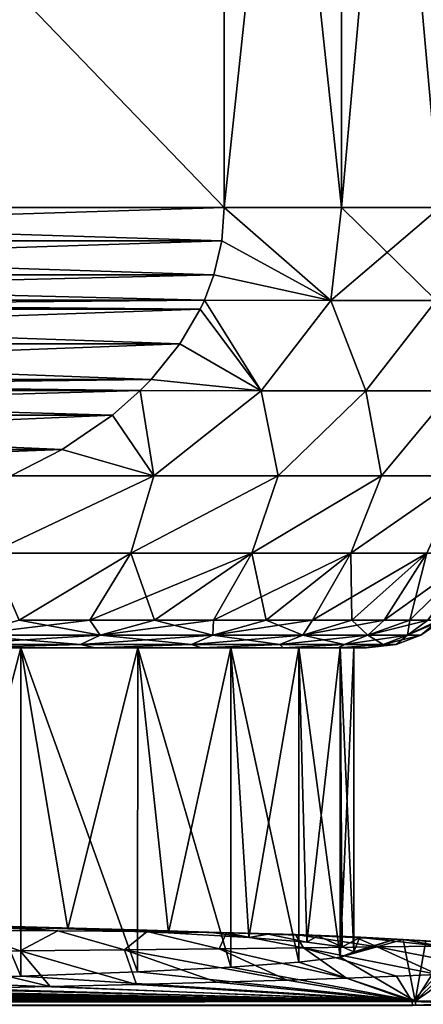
# Model space of a CAD drawing. Header units: metres. Extents: x -109 to 109, y -144 to 54.
# Tile 129 of 150: x 86.96 to 90.63, y -0.24 to 8.71. Entities that reach past the tile are written whole.
import ezdxf

# ---------------------------------------------------------------- set-up
doc = ezdxf.new("R2010")
doc.units = ezdxf.units.M
doc.layers.add('solid_20062313_XXX', color=7, linetype='CONTINUOUS')

msp = doc.modelspace()

# ---------------------------------------------------------------- linework, layer by layer
at = {"layer": 'solid_20062313_XXX'}
for points in [[(79.178177, 17, -15.774263), (88.821823, 17, -10.206499), (88.821823, 7, -10.206499)], [(79.178177, 7, -15.774263), (79.178177, 17, -15.774263), (88.821823, 7, -10.206499)], [(79.178177, 7, 15.774263), (88.821823, 17, 10.206499), (79.178177, 17, 15.774263)], [(79.178177, 7, 15.774263), (88.821823, 7, 10.206499), (88.821823, 17, 10.206499)], [(88.821823, 7, -10.206499), (88.821823, 17, -10.206499), (89.886398, 17, -8.763804)], [(89.886398, 7, -8.763804), (88.821823, 7, -10.206499), (89.886398, 17, -8.763804)], [(89.886398, 7, 8.763804), (89.886398, 17, 8.763804), (88.821823, 17, 10.206499)], [(89.886398, 7, 8.763804), (88.821823, 17, 10.206499), (88.821823, 7, 10.206499)], [(89.886398, 7, -8.763804), (89.886398, 17, -8.763804), (90.782875, 17, -7.211061)], [(90.782875, 7, -7.211061), (89.886398, 7, -8.763804), (90.782875, 17, -7.211061)], [(90.782875, 7, 7.211061), (90.782875, 17, 7.211061), (89.886398, 17, 8.763804)], [(90.782875, 7, 7.211061), (89.886398, 17, 8.763804), (89.886398, 7, 8.763804)], [(79.178177, 7, -15.774263), (88.821823, 7, -10.206499), (88.798737, 6.695781, -10.219831)], [(79.201263, 6.695782, 15.760931), (88.821823, 7, 10.206499), (79.178177, 7, 15.774263)], [(79.201263, 6.695781, -15.760931), (79.178177, 7, -15.774263), (88.798737, 6.695781, -10.219831)], [(79.201263, 6.695782, 15.760931), (88.798737, 6.695783, 10.219831), (88.821823, 7, 10.206499)], [(89.789345, 6.155998, -8.780808), (88.798737, 6.695781, -10.219831), (88.821823, 7, -10.206499)], [(88.798737, 6.695783, 10.219831), (89.789345, 6.155998, 8.780808), (88.821823, 7, 10.206499)], [(89.789345, 6.155998, -8.780808), (88.821823, 7, -10.206499), (89.886398, 7, -8.763804)], [(89.789345, 6.155998, 8.780808), (89.886398, 7, 8.763804), (88.821823, 7, 10.206499)], [(89.789345, 6.155998, -8.780808), (89.886398, 7, -8.763804), (90.782875, 7, -7.211061)], [(90.749077, 6.155998, -7.118504), (89.789345, 6.155998, -8.780808), (90.782875, 7, -7.211061)], [(89.789345, 6.155998, 8.780808), (90.749077, 6.155998, 7.118504), (89.886398, 7, 8.763804)], [(90.749077, 6.155998, 7.118504), (90.782875, 7, 7.211061), (89.886398, 7, 8.763804)], [(79.201263, 6.695782, 15.760931), (79.272179, 6.389021, 15.71999), (88.798737, 6.695783, 10.219831)], [(79.201263, 6.695781, -15.760931), (88.798737, 6.695781, -10.219831), (88.727821, 6.389019, -10.260773)], [(79.201263, 6.695781, -15.760931), (88.727821, 6.389019, -10.260773), (79.272179, 6.389019, -15.719989)], [(79.272179, 6.389021, 15.71999), (88.727821, 6.389021, 10.260773), (88.798737, 6.695783, 10.219831)], [(88.798737, 6.695783, 10.219831), (88.727821, 6.389021, 10.260773), (89.789345, 6.155998, 8.780808)], [(89.789345, 6.155998, -8.780808), (88.727821, 6.389019, -10.260773), (88.798737, 6.695781, -10.219831)], [(79.272179, 6.389021, 15.71999), (79.359306, 6.156831, 15.669685), (88.727821, 6.389021, 10.260773)], [(79.272179, 6.389019, -15.719989), (88.727821, 6.389019, -10.260773), (88.640694, 6.156831, -10.311076)], [(79.272179, 6.389019, -15.719989), (88.640694, 6.156831, -10.311076), (79.359306, 6.156831, -15.669685)], [(79.359306, 6.156831, 15.669685), (88.640694, 6.156831, 10.311076), (88.727821, 6.389021, 10.260773)], [(88.727821, 6.389021, 10.260773), (88.640694, 6.156831, 10.311076), (89.789345, 6.155998, 8.780808)], [(89.789345, 6.155998, -8.780808), (88.640694, 6.156831, -10.311076), (88.727821, 6.389019, -10.260773)], [(79.396278, 6.077287, 15.648339), (88.640694, 6.156831, 10.311076), (79.359306, 6.156831, 15.669685)], [(79.359306, 6.156831, -15.669685), (88.640694, 6.156831, -10.311076), (88.603722, 6.077285, -10.332423)], [(79.396278, 6.077285, -15.648339), (79.359306, 6.156831, -15.669685), (88.603722, 6.077285, -10.332423)], [(79.396278, 6.077287, 15.648339), (88.603722, 6.077287, 10.332422), (88.640694, 6.156831, 10.311076)], [(89.157295, 5.335419, 9.313821), (88.640694, 6.156831, 10.311076), (88.603722, 6.077287, 10.332422)], [(89.157295, 5.335419, -9.313821), (88.603722, 6.077285, -10.332423), (88.640694, 6.156831, -10.311076)], [(89.157295, 5.335419, 9.313821), (89.789345, 6.155998, 8.780808), (88.640694, 6.156831, 10.311076)], [(89.157295, 5.335419, -9.313821), (88.640694, 6.156831, -10.311076), (89.789345, 6.155998, -8.780808)], [(89.157295, 5.335419, 9.313821), (90.109398, 5.335419, 7.85739), (89.789345, 6.155998, 8.780808)], [(90.109398, 5.335419, -7.85739), (89.157295, 5.335419, -9.313821), (89.789345, 6.155998, -8.780808)], [(90.109398, 5.335419, 7.85739), (90.749077, 6.155998, 7.118504), (89.789345, 6.155998, 8.780808)], [(90.109398, 5.335419, -7.85739), (89.789345, 6.155998, -8.780808), (90.749077, 6.155998, -7.118504)], [(90.109398, 5.335419, 7.85739), (90.894653, 5.335419, 6.304627), (90.749077, 6.155998, 7.118504)], [(90.894653, 5.335419, -6.304627), (90.109398, 5.335419, -7.85739), (90.749077, 6.155998, -7.118504)], [(79.582146, 5.759675, 15.541029), (88.603722, 6.077287, 10.332422), (79.396278, 6.077287, 15.648339)], [(79.396278, 6.077285, -15.648339), (88.603722, 6.077285, -10.332423), (88.417854, 5.759673, -10.439734)], [(79.582146, 5.759673, -15.541028), (79.396278, 6.077285, -15.648339), (88.417854, 5.759673, -10.439734)], [(79.582146, 5.759675, 15.541029), (88.417854, 5.759675, 10.439733), (88.603722, 6.077287, 10.332422)], [(88.417854, 5.759675, 10.439733), (89.157295, 5.335419, 9.313821), (88.603722, 6.077287, 10.332422)], [(89.157295, 5.335419, -9.313821), (88.417854, 5.759673, -10.439734), (88.603722, 6.077285, -10.332423)], [(79.582146, 5.759675, 15.541029), (79.842651, 5.436846, 15.390625), (88.417854, 5.759675, 10.439733)], [(79.582146, 5.759673, -15.541028), (88.417854, 5.759673, -10.439734), (88.157341, 5.436844, -10.590137)], [(79.582146, 5.759673, -15.541028), (88.157341, 5.436844, -10.590137), (79.842659, 5.436844, -15.390624)], [(79.842651, 5.436846, 15.390625), (88.157349, 5.436846, 10.590137), (88.417854, 5.759675, 10.439733)], [(89.157295, 5.335419, -9.313821), (88.157341, 5.436844, -10.590137), (88.417854, 5.759673, -10.439734)], [(88.417854, 5.759675, 10.439733), (88.157349, 5.436846, 10.590137), (89.157295, 5.335419, 9.313821)], [(79.842651, 5.436846, 15.390625), (79.941704, 5.336046, 15.333437), (88.157349, 5.436846, 10.590137)], [(79.842659, 5.436844, -15.390624), (88.157341, 5.436844, -10.590137), (88.058296, 5.336046, -10.647325)], [(79.842659, 5.436844, -15.390624), (88.058296, 5.336046, -10.647325), (79.941704, 5.336046, -15.333437)], [(79.941704, 5.336046, 15.333437), (88.058296, 5.336046, 10.647325), (88.157349, 5.436846, 10.590137)], [(88.157349, 5.436846, 10.590137), (88.058296, 5.336046, 10.647325), (89.157295, 5.335419, 9.313821)], [(89.157295, 5.335419, -9.313821), (88.058296, 5.336046, -10.647325), (88.157341, 5.436844, -10.590137)], [(80.194496, 5.113457, 15.187491), (88.058296, 5.336046, 10.647325), (79.941704, 5.336046, 15.333437)], [(79.941704, 5.336046, -15.333437), (88.058296, 5.336046, -10.647325), (87.805504, 5.113456, -10.793272)], [(80.194496, 5.113456, -15.18749), (79.941704, 5.336046, -15.333437), (87.805504, 5.113456, -10.793272)], [(80.194496, 5.113457, 15.187491), (87.805504, 5.113457, 10.793271), (88.058296, 5.336046, 10.647325)], [(88.181091, 4.562708, 9.982874), (88.058296, 5.336046, 10.647325), (87.805504, 5.113457, 10.793271)], [(87.805504, 5.113456, -10.793272), (88.058296, 5.336046, -10.647325), (88.181091, 4.562708, -9.982873)], [(88.181091, 4.562708, 9.982874), (89.157295, 5.335419, 9.313821), (88.058296, 5.336046, 10.647325)], [(89.157295, 5.335419, -9.313821), (88.181091, 4.562708, -9.982873), (88.058296, 5.336046, -10.647325)], [(88.181091, 4.562708, 9.982874), (89.312386, 4.562708, 8.482241), (89.157295, 5.335419, 9.313821)], [(89.157295, 5.335419, -9.313821), (89.312386, 4.562708, -8.482241), (88.181091, 4.562708, -9.982873)], [(89.312386, 4.562708, 8.482241), (90.109398, 5.335419, 7.85739), (89.157295, 5.335419, 9.313821)], [(90.109398, 5.335419, -7.85739), (89.312386, 4.562708, -8.482241), (89.157295, 5.335419, -9.313821)], [(89.312386, 4.562708, 8.482241), (90.252029, 4.562708, 6.854729), (90.109398, 5.335419, 7.85739)], [(90.109398, 5.335419, -7.85739), (90.252029, 4.562708, -6.854729), (89.312386, 4.562708, -8.482241)], [(90.252029, 4.562708, 6.854729), (90.894653, 5.335419, 6.304627), (90.109398, 5.335419, 7.85739)], [(90.894653, 5.335419, -6.304627), (90.252029, 4.562708, -6.854729), (90.109398, 5.335419, -7.85739)], [(90.252029, 4.562708, 6.854729), (90.98597, 4.562708, 5.124683), (90.894653, 5.335419, 6.304627)], [(90.894653, 5.335419, -6.304627), (90.98597, 4.562708, -5.124682), (90.252029, 4.562708, -6.854729)], [(80.194496, 5.113457, 15.187491), (80.652016, 4.80044, 14.92334), (87.805504, 5.113457, 10.793271)], [(80.194496, 5.113456, -15.18749), (87.805504, 5.113456, -10.793272), (87.347984, 4.800441, -11.057422)], [(80.652016, 4.800442, -14.923341), (80.194496, 5.113456, -15.18749), (87.347984, 4.800441, -11.057422)], [(80.652016, 4.80044, 14.92334), (87.347984, 4.80044, 11.057424), (87.805504, 5.113457, 10.793271)], [(87.347984, 4.80044, 11.057424), (88.181091, 4.562708, 9.982874), (87.805504, 5.113457, 10.793271)], [(87.347984, 4.800441, -11.057422), (87.805504, 5.113456, -10.793272), (88.181091, 4.562708, -9.982873)], [(80.652016, 4.800442, -14.923341), (87.347984, 4.800441, -11.057422), (86.881622, 4.560717, -11.326675)], [(80.652016, 4.80044, 14.92334), (81.118378, 4.560716, 14.654087), (87.347984, 4.80044, 11.057424)], [(81.118378, 4.560716, 14.654087), (86.881622, 4.560716, 11.326675), (87.347984, 4.80044, 11.057424)], [(87.347984, 4.800441, -11.057422), (88.181091, 4.562708, -9.982873), (86.881622, 4.560717, -11.326675)], [(87.347984, 4.80044, 11.057424), (86.881622, 4.560716, 11.326675), (88.181091, 4.562708, 9.982874)], [(86.693687, 3.860086, 10.855171), (88.181091, 4.562708, 9.982874), (86.881622, 4.560716, 11.326675)], [(86.693687, 3.860086, 10.855171), (87.973816, 3.860086, 9.491967), (88.181091, 4.562708, 9.982874)], [(86.693687, 3.860086, -10.855171), (86.881622, 4.560717, -11.326675), (88.181091, 4.562708, -9.982873)], [(87.973816, 3.860086, -9.491967), (86.693687, 3.860086, -10.855171), (88.181091, 4.562708, -9.982873)], [(87.973816, 3.860086, 9.491967), (89.312386, 4.562708, 8.482241), (88.181091, 4.562708, 9.982874)], [(87.973816, 3.860086, 9.491967), (89.073006, 3.860086, 7.97907), (89.312386, 4.562708, 8.482241)], [(87.973816, 3.860086, -9.491967), (88.181091, 4.562708, -9.982873), (89.312386, 4.562708, -8.482241)], [(89.073006, 3.860086, -7.97907), (87.973816, 3.860086, -9.491967), (89.312386, 4.562708, -8.482241)], [(89.073006, 3.860086, 7.97907), (90.252029, 4.562708, 6.854729), (89.312386, 4.562708, 8.482241)], [(89.073006, 3.860086, 7.97907), (89.9739, 3.860086, 6.340337), (90.252029, 4.562708, 6.854729)], [(89.073006, 3.860086, -7.97907), (89.312386, 4.562708, -8.482241), (90.252029, 4.562708, -6.854729)], [(89.9739, 3.860086, -6.340337), (89.073006, 3.860086, -7.97907), (90.252029, 4.562708, -6.854729)], [(89.9739, 3.860086, 6.340337), (90.98597, 4.562708, 5.124683), (90.252029, 4.562708, 6.854729)], [(89.9739, 3.860086, 6.340337), (90.662315, 3.860086, 4.601614), (90.98597, 4.562708, 5.124683)], [(89.9739, 3.860086, -6.340337), (90.252029, 4.562708, -6.854729), (90.98597, 4.562708, -5.124682)], [(90.662315, 3.860086, -4.601614), (89.9739, 3.860086, -6.340337), (90.98597, 4.562708, -5.124682)], [(86.693687, 3.860086, 10.855171), (86.956207, 3.25, 9.765417), (87.973816, 3.860086, 9.491967)], [(87.973816, 3.860086, -9.491967), (86.956207, 3.25, -9.765417), (86.693687, 3.860086, -10.855171)], [(87.973816, 3.860086, 9.491967), (86.956207, 3.25, 9.765417), (87.598251, 3.25, 9.029095)], [(87.973816, 3.860086, -9.491967), (87.598251, 3.25, -9.029095), (86.956207, 3.25, -9.765417)], [(87.973816, 3.860086, 9.491967), (87.598251, 3.25, 9.029095), (88.188545, 3.25, 8.250674)], [(89.073006, 3.860086, -7.97907), (88.188545, 3.25, -8.250674), (87.598251, 3.25, -9.029095)], [(89.073006, 3.860086, -7.97907), (87.598251, 3.25, -9.029095), (87.973816, 3.860086, -9.491967)], [(87.973816, 3.860086, 9.491967), (88.188545, 3.25, 8.250674), (89.073006, 3.860086, 7.97907)], [(89.073006, 3.860086, 7.97907), (88.188545, 3.25, 8.250674), (88.724342, 3.25, 7.433786)], [(89.073006, 3.860086, -7.97907), (88.724342, 3.25, -7.433786), (88.188545, 3.25, -8.250674)], [(89.073006, 3.860086, 7.97907), (88.724342, 3.25, 7.433786), (89.20314, 3.25, 6.582238)], [(89.9739, 3.860086, -6.340337), (89.20314, 3.25, -6.582238), (88.724342, 3.25, -7.433786)], [(89.9739, 3.860086, -6.340337), (88.724342, 3.25, -7.433786), (89.073006, 3.860086, -7.97907)], [(89.073006, 3.860086, 7.97907), (89.20314, 3.25, 6.582238), (89.9739, 3.860086, 6.340337)], [(89.9739, 3.860086, 6.340337), (89.20314, 3.25, 6.582238), (89.622719, 3.25, 5.7)], [(89.9739, 3.860086, -6.340337), (89.622719, 3.25, -5.7), (89.20314, 3.25, -6.582238)], [(89.9739, 3.860086, 6.340337), (89.622719, 3.25, 5.7), (89.981102, 3.25, 4.791186)], [(90.662315, 3.860086, -4.601614), (89.981102, 3.25, -4.791186), (89.622719, 3.25, -5.7)], [(90.662315, 3.860086, -4.601614), (89.622719, 3.25, -5.7), (89.9739, 3.860086, -6.340337)], [(89.9739, 3.860086, 6.340337), (89.981102, 3.25, 4.791186), (90.662315, 3.860086, 4.601614)], [(90.662315, 3.860086, 4.601614), (89.981102, 3.25, 4.791186), (90.276642, 3.25, 3.860034)], [(90.662315, 3.860086, -4.601614), (90.276642, 3.25, -3.860034), (89.981102, 3.25, -4.791186)], [(90.662315, 3.860086, 4.601614), (90.276642, 3.25, 3.860034), (90.507942, 3.25, 2.910884)], [(91.127373, 3.860086, -2.790321), (90.507942, 3.25, -2.910884), (90.276642, 3.25, -3.860034)], [(91.127373, 3.860086, -2.790321), (90.276642, 3.25, -3.860034), (90.662315, 3.860086, -4.601614)], [(91.127373, 3.860086, 2.790321), (90.507942, 3.25, 2.910884), (90.673935, 3.25, 1.948162)], [(90.662315, 3.860086, 4.601614), (90.507942, 3.25, 2.910884), (91.127373, 3.860086, 2.790321)], [(91.127373, 3.860086, -2.790321), (90.673935, 3.25, -1.948162), (90.507942, 3.25, -2.910884)], [(86.956207, 3.25, 9.765417), (86.476677, 3.113848, 9.976673), (87.693535, 3.113848, 8.589105)], [(87.598251, 3.25, -9.029095), (87.693535, 3.113848, -8.589105), (86.476677, 3.113848, -9.976673)], [(86.956207, 3.25, -9.765417), (87.598251, 3.25, -9.029095), (86.476677, 3.113848, -9.976673)], [(87.598251, 3.25, 9.029095), (86.956207, 3.25, 9.765417), (87.693535, 3.113848, 8.589105)], [(88.188545, 3.25, 8.250674), (87.598251, 3.25, 9.029095), (87.693535, 3.113848, 8.589105)], [(87.598251, 3.25, -9.029095), (88.188545, 3.25, -8.250674), (87.693535, 3.113848, -8.589105)], [(88.188545, 3.25, 8.250674), (87.693535, 3.113848, 8.589105), (88.71888, 3.113848, 7.054573)], [(88.724342, 3.25, -7.433786), (88.71888, 3.113848, -7.054573), (87.693535, 3.113848, -8.589105)], [(88.188545, 3.25, -8.250674), (88.724342, 3.25, -7.433786), (87.693535, 3.113848, -8.589105)], [(88.724342, 3.25, 7.433786), (88.188545, 3.25, 8.250674), (88.71888, 3.113848, 7.054573)], [(89.20314, 3.25, 6.582238), (88.71888, 3.113848, 7.054573), (89.535149, 3.113848, 5.399337)], [(89.20314, 3.25, 6.582238), (88.724342, 3.25, 7.433786), (88.71888, 3.113848, 7.054573)], [(89.622719, 3.25, -5.7), (89.535149, 3.113848, -5.399337), (88.71888, 3.113848, -7.054573)], [(89.20314, 3.25, -6.582238), (89.622719, 3.25, -5.7), (88.71888, 3.113848, -7.054573)], [(88.724342, 3.25, -7.433786), (89.20314, 3.25, -6.582238), (88.71888, 3.113848, -7.054573)], [(89.622719, 3.25, 5.7), (89.20314, 3.25, 6.582238), (89.535149, 3.113848, 5.399337)], [(89.981102, 3.25, 4.791186), (89.535149, 3.113848, 5.399337), (90.128387, 3.113848, 3.651716)], [(89.981102, 3.25, 4.791186), (89.622719, 3.25, 5.7), (89.535149, 3.113848, 5.399337)], [(90.276642, 3.25, -3.860034), (90.128387, 3.113848, -3.651716), (89.535149, 3.113848, -5.399337)], [(89.981102, 3.25, -4.791186), (90.276642, 3.25, -3.860034), (89.535149, 3.113848, -5.399337)], [(89.622719, 3.25, -5.7), (89.981102, 3.25, -4.791186), (89.535149, 3.113848, -5.399337)], [(90.276642, 3.25, 3.860034), (89.981102, 3.25, 4.791186), (90.128387, 3.113848, 3.651716)], [(90.507942, 3.25, 2.910884), (90.128387, 3.113848, 3.651716), (90.488441, 3.113848, 1.841613)], [(90.507942, 3.25, 2.910884), (90.276642, 3.25, 3.860034), (90.128387, 3.113848, 3.651716)], [(90.673935, 3.25, -1.948162), (90.488441, 3.113848, -1.841613), (90.128387, 3.113848, -3.651716)], [(90.507942, 3.25, -2.910884), (90.673935, 3.25, -1.948162), (90.128387, 3.113848, -3.651716)], [(90.276642, 3.25, -3.860034), (90.507942, 3.25, -2.910884), (90.128387, 3.113848, -3.651716)], [(90.773834, 3.25, 0.976357), (90.488441, 3.113848, 1.841613), (90.609146, 3.113848)], [(90.673935, 3.25, 1.948162), (90.507942, 3.25, 2.910884), (90.488441, 3.113848, 1.841613)], [(90.773834, 3.25, 0.976357), (90.673935, 3.25, 1.948162), (90.488441, 3.113848, 1.841613)], [(90.80719, 3.25), (90.609146, 3.113848), (90.488441, 3.113848, -1.841613)], [(90.773834, 3.25, -0.976357), (90.80719, 3.25), (90.488441, 3.113848, -1.841613)], [(90.673935, 3.25, -1.948162), (90.773834, 3.25, -0.976357), (90.488441, 3.113848, -1.841613)], [(90.80719, 3.25), (90.773834, 3.25, 0.976357), (90.609146, 3.113848)], [(86.476677, 3.113848, 9.976673), (86.317543, 3.028822, 9.817545), (87.514999, 3.028822, 8.452107)], [(87.693535, 3.113848, -8.589105), (87.514999, 3.028822, -8.452107), (86.317543, 3.028822, -9.817545)], [(86.476677, 3.113848, -9.976673), (87.693535, 3.113848, -8.589105), (86.317543, 3.028822, -9.817545)], [(87.693535, 3.113848, 8.589105), (86.476677, 3.113848, 9.976673), (87.514999, 3.028822, 8.452107)], [(87.693535, 3.113848, 8.589105), (87.514999, 3.028822, 8.452107), (88.523987, 3.028822, 6.942052)], [(88.71888, 3.113848, -7.054573), (88.523987, 3.028822, -6.942052), (87.514999, 3.028822, -8.452107)], [(87.693535, 3.113848, -8.589105), (88.71888, 3.113848, -7.054573), (87.514999, 3.028822, -8.452107)], [(88.71888, 3.113848, 7.054573), (87.693535, 3.113848, 8.589105), (88.523987, 3.028822, 6.942052)], [(88.71888, 3.113848, 7.054573), (88.523987, 3.028822, 6.942052), (89.32724, 3.028822, 5.313217)], [(89.535149, 3.113848, -5.399337), (89.32724, 3.028822, -5.313217), (88.523987, 3.028822, -6.942052)], [(88.71888, 3.113848, -7.054573), (89.535149, 3.113848, -5.399337), (88.523987, 3.028822, -6.942052)], [(89.535149, 3.113848, 5.399337), (88.71888, 3.113848, 7.054573), (89.32724, 3.028822, 5.313217)], [(89.535149, 3.113848, 5.399337), (89.32724, 3.028822, 5.313217), (89.911018, 3.028822, 3.593471)], [(90.128387, 3.113848, -3.651716), (89.911018, 3.028822, -3.593471), (89.32724, 3.028822, -5.313217)], [(89.535149, 3.113848, -5.399337), (90.128387, 3.113848, -3.651716), (89.32724, 3.028822, -5.313217)], [(90.128387, 3.113848, 3.651716), (89.535149, 3.113848, 5.399337), (89.911018, 3.028822, 3.593471)], [(90.128387, 3.113848, 3.651716), (89.911018, 3.028822, 3.593471), (90.265327, 3.028822, 1.812239)], [(90.488441, 3.113848, -1.841613), (90.265327, 3.028822, -1.812239), (89.911018, 3.028822, -3.593471)], [(90.128387, 3.113848, -3.651716), (90.488441, 3.113848, -1.841613), (89.911018, 3.028822, -3.593471)], [(90.488441, 3.113848, 1.841613), (90.128387, 3.113848, 3.651716), (90.265327, 3.028822, 1.812239)], [(90.488441, 3.113848, 1.841613), (90.265327, 3.028822, 1.812239), (90.384102, 3.028822)], [(90.609146, 3.113848), (90.384102, 3.028822), (90.265327, 3.028822, -1.812239)], [(90.488441, 3.113848, -1.841613), (90.609146, 3.113848), (90.265327, 3.028822, -1.812239)], [(90.609146, 3.113848), (90.488441, 3.113848, 1.841613), (90.384102, 3.028822)], [(85.714348, 3, -9.866376), (86.971169, 0.015575, -8.520832), (85.713348, -0.019684, -9.867318)], [(86.97197, 3, -8.51985), (86.971169, 0.015575, -8.520832), (85.714348, 3, -9.866376)], [(85.714348, 3, 9.866376), (86.312141, 0.481499, 9.272099), (86.97197, 3, 8.51985)], [(85.714348, 3, 9.866376), (86.97197, 3, 8.51985), (86.471336, 3, 9.315516)], [(86.97197, 3, -8.51985), (85.714348, 3, -9.866376), (86.471336, 3, -9.315516)], [(86.97197, 3, 8.51985), (86.312141, 0.481499, 9.272099), (87.400948, 0.447235, 7.963612)], [(87.514999, 3.028822, 8.452107), (86.317543, 3.028822, 9.817545), (86.471336, 3, 9.315516)], [(86.317543, 3.028822, -9.817545), (87.514999, 3.028822, -8.452107), (86.471336, 3, -9.315516)], [(87.514999, 3.028822, 8.452107), (86.471336, 3, 9.315516), (87.647095, 3, 7.870734)], [(87.514999, 3.028822, -8.452107), (87.647095, 3, -7.870734), (86.471336, 3, -9.315516)], [(86.97197, 3, 8.51985), (87.647095, 3, 7.870734), (86.471336, 3, 9.315516)], [(86.97197, 3, -8.51985), (86.471336, 3, -9.315516), (87.647095, 3, -7.870734)], [(86.97197, 3, -8.51985), (88.034042, 0.054996, -7.015402), (86.971169, 0.015575, -8.520832)], [(88.03463, 3, -7.014432), (88.034042, 0.054996, -7.015402), (86.97197, 3, -8.51985)], [(86.97197, 3, 8.51985), (87.400948, 0.447235, 7.963612), (88.03463, 3, 7.014432)], [(86.97197, 3, 8.51985), (88.03463, 3, 7.014432), (87.647095, 3, 7.870734)], [(88.03463, 3, -7.014432), (86.97197, 3, -8.51985), (87.647095, 3, -7.870734)], [(88.03463, 3, 7.014432), (87.400948, 0.447235, 7.963612), (88.316383, 0.409659, 6.528623)], [(88.523987, 3.028822, 6.942052), (87.514999, 3.028822, 8.452107), (87.647095, 3, 7.870734)], [(87.514999, 3.028822, -8.452107), (88.523987, 3.028822, -6.942052), (87.647095, 3, -7.870734)], [(88.523987, 3.028822, 6.942052), (87.647095, 3, 7.870734), (88.615158, 3, 6.279277)], [(88.523987, 3.028822, -6.942052), (88.615158, 3, -6.279277), (87.647095, 3, -7.870734)], [(88.03463, 3, 7.014432), (88.615158, 3, 6.279277), (87.647095, 3, 7.870734)], [(88.03463, 3, -7.014432), (87.647095, 3, -7.870734), (88.615158, 3, -6.279277)], [(88.03463, 3, -7.014432), (88.88195, 0.097838, -5.379313), (88.034042, 0.054996, -7.015402)], [(88.882362, 3, -5.378394), (88.88195, 0.097838, -5.379313), (88.03463, 3, -7.014432)], [(88.03463, 3, 7.014432), (88.316383, 0.409659, 6.528623), (88.882362, 3, 5.378394)], [(88.03463, 3, 7.014432), (88.882362, 3, 5.378394), (88.615158, 3, 6.279277)], [(88.882362, 3, -5.378394), (88.03463, 3, -7.014432), (88.615158, 3, -6.279277)], [(88.882362, 3, 5.378394), (88.316383, 0.409659, 6.528623), (89.04409, 0.369357, 4.989573)], [(89.32724, 3.028822, 5.313217), (88.523987, 3.028822, 6.942052), (88.615158, 3, 6.279277)], [(88.523987, 3.028822, -6.942052), (89.32724, 3.028822, -5.313217), (88.615158, 3, -6.279277)], [(89.32724, 3.028822, 5.313217), (88.615158, 3, 6.279277), (89.357506, 3, 4.570678)], [(89.32724, 3.028822, -5.313217), (89.357506, 3, -4.570678), (88.615158, 3, -6.279277)], [(88.882362, 3, 5.378394), (89.357506, 3, 4.570678), (88.615158, 3, 6.279277)], [(88.882362, 3, -5.378394), (88.615158, 3, -6.279277), (89.357506, 3, -4.570678)], [(88.882362, 3, -5.378394), (89.499161, 0.143305, -3.643006), (88.88195, 0.097838, -5.379313)], [(89.49939, 3, -3.642231), (89.499161, 0.143305, -3.643006), (88.882362, 3, -5.378394)], [(88.882362, 3, 5.378394), (89.04409, 0.369357, 4.989573), (89.49939, 3, 3.642231)], [(88.882362, 3, 5.378394), (89.49939, 3, 3.642231), (89.357506, 3, 4.570678)], [(89.49939, 3, -3.642231), (88.882362, 3, -5.378394), (89.357506, 3, -4.570678)], [(89.49939, 3, 3.642231), (89.04409, 0.369357, 4.989573), (89.572319, 0.326976, 3.371102)], [(89.911018, 3.028822, 3.593471), (89.32724, 3.028822, 5.313217), (89.357506, 3, 4.570678)], [(89.32724, 3.028822, -5.313217), (89.911018, 3.028822, -3.593471), (89.357506, 3, -4.570678)], [(89.911018, 3.028822, 3.593471), (89.357506, 3, 4.570678), (89.860229, 3, 2.776813)], [(89.911018, 3.028822, -3.593471), (89.860229, 3, -2.776813), (89.357506, 3, -4.570678)], [(89.49939, 3, 3.642231), (89.860229, 3, 2.776813), (89.357506, 3, 4.570678)], [(89.49939, 3, -3.642231), (89.357506, 3, -4.570678), (89.860229, 3, -2.776813)], [(89.49939, 3, -3.642231), (89.874191, 0.190552, -1.838731), (89.499161, 0.143305, -3.643006)], [(89.874252, 3, -1.838261), (89.874191, 0.190552, -1.838731), (89.49939, 3, -3.642231)], [(89.49939, 3, 3.642231), (89.572319, 0.326976, 3.371102), (89.874252, 3, 1.838261)], [(89.49939, 3, 3.642231), (89.874252, 3, 1.838261), (89.860229, 3, 2.776813)], [(89.874252, 3, -1.838261), (89.49939, 3, -3.642231), (89.860229, 3, -2.776813)], [(89.874252, 3, 1.838261), (89.572319, 0.326976, 3.371102), (89.892632, 0.283195, 1.699185)], [(90.265327, 3.028822, 1.812239), (89.860229, 3, 2.776813), (90.113922, 3, 0.931368)], [(90.265327, 3.028822, 1.812239), (89.911018, 3.028822, 3.593471), (89.860229, 3, 2.776813)], [(90.265327, 3.028822, -1.812239), (90.113922, 3, -0.931368), (89.860229, 3, -2.776813)], [(89.911018, 3.028822, -3.593471), (90.265327, 3.028822, -1.812239), (89.860229, 3, -2.776813)], [(90.113922, 3, -0.931368), (90.113922, 3, 0.931368), (89.860229, 3, 2.776813)], [(90, 3), (90.113922, 3, -0.931368), (89.860229, 3, 2.776813)], [(89.874252, 3, 1.838261), (90, 3), (89.860229, 3, 2.776813)], [(89.874252, 3, -1.838261), (89.860229, 3, -2.776813), (90.113922, 3, -0.931368)], [(90, 3), (90, 0.238701), (89.874191, 0.190552, -1.838731)], [(89.874252, 3, -1.838261), (90, 3), (89.874191, 0.190552, -1.838731)], [(89.874252, 3, 1.838261), (89.892632, 0.283195, 1.699185), (90, 0.238701)], [(89.874252, 3, 1.838261), (90, 0.238701), (90, 3)], [(89.874252, 3, -1.838261), (90.113922, 3, -0.931368), (90, 3)], [(90.384102, 3.028822), (90.113922, 3, 0.931368), (90.113922, 3, -0.931368)], [(90.384102, 3.028822), (90.265327, 3.028822, 1.812239), (90.113922, 3, 0.931368)], [(90.265327, 3.028822, -1.812239), (90.384102, 3.028822), (90.113922, 3, -0.931368)], [(86.312141, 0.481499, 9.272099), (86.786575, 0.470681, 8.858964), (87.230751, 0.459844, 8.445137)], [(87.400948, 0.447235, 7.963612), (86.312141, 0.481499, 9.272099), (87.230751, 0.459844, 8.445137)], [(87.309776, 0.429995, 9.556908), (86.786575, 0.470681, 8.858964), (86.312141, 0.481499, 9.272099)], [(86.416634, 0.435957, 10.453367), (87.309776, 0.429995, 9.556908), (86.312141, 0.481499, 9.272099)], [(88.11956, 0.421718, 8.590946), (87.230751, 0.459844, 8.445137), (86.786575, 0.470681, 8.858964)], [(87.309776, 0.429995, 9.556908), (88.11956, 0.421718, 8.590946), (86.786575, 0.470681, 8.858964)], [(87.400948, 0.447235, 7.963612), (87.230751, 0.459844, 8.445137), (88.028366, 0.438117, 7.615404)], [(88.11956, 0.421718, 8.590946), (88.028366, 0.438117, 7.615404), (87.230751, 0.459844, 8.445137)], [(88.316383, 0.409659, 6.528623), (87.400948, 0.447235, 7.963612), (88.028366, 0.438117, 7.615404)], [(85.939934, 0.235952, 12.030421), (86.967789, 0.245819, 11.174688), (86.416634, 0.435957, 10.453367)], [(86.967789, 0.245819, 11.174688), (87.309776, 0.429995, 9.556908), (86.416634, 0.435957, 10.453367)], [(86.967789, 0.245819, 11.174688), (87.914833, 0.255924, 10.237948), (87.309776, 0.429995, 9.556908)], [(87.914833, 0.255924, 10.237948), (88.11956, 0.421718, 8.590946), (87.309776, 0.429995, 9.556908)], [(87.914833, 0.255924, 10.237948), (88.774757, 0.265881, 9.228614), (88.11956, 0.421718, 8.590946)], [(88.316383, 0.409659, 6.528623), (88.028366, 0.438117, 7.615404), (88.682495, 0.417867, 6.842087)], [(88.841103, 0.410466, 7.563746), (88.682495, 0.417867, 6.842087), (88.028366, 0.438117, 7.615404)], [(88.11956, 0.421718, 8.590946), (88.841103, 0.410466, 7.563746), (88.028366, 0.438117, 7.615404)], [(88.774757, 0.265881, 9.228614), (88.841103, 0.410466, 7.563746), (88.11956, 0.421718, 8.590946)], [(89.04409, 0.369357, 4.989573), (88.316383, 0.409659, 6.528623), (88.682495, 0.417867, 6.842087)], [(89.04409, 0.369357, 4.989573), (88.682495, 0.417867, 6.842087), (89.222054, 0.399202, 6.12931)], [(89.47068, 0.395388, 6.483657), (89.222054, 0.399202, 6.12931), (88.682495, 0.417867, 6.842087)], [(88.841103, 0.410466, 7.563746), (89.47068, 0.395388, 6.483657), (88.682495, 0.417867, 6.842087)], [(88.774757, 0.265881, 9.228614), (89.542259, 0.275233, 8.15557), (88.841103, 0.410466, 7.563746)], [(89.542259, 0.275233, 8.15557), (89.47068, 0.395388, 6.483657), (88.841103, 0.410466, 7.563746)], [(89.572319, 0.326976, 3.371102), (89.04409, 0.369357, 4.989573), (89.222054, 0.399202, 6.12931)], [(89.572319, 0.326976, 3.371102), (89.222054, 0.399202, 6.12931), (89.672379, 0.382036, 5.473776)], [(90.005844, 0.375323, 5.358708), (89.672379, 0.382036, 5.473776), (89.222054, 0.399202, 6.12931)], [(89.47068, 0.395388, 6.483657), (90.005844, 0.375323, 5.358708), (89.222054, 0.399202, 6.12931)], [(90.213127, 0.283414, 7.028045), (90.005844, 0.375323, 5.358708), (89.47068, 0.395388, 6.483657)], [(89.542259, 0.275233, 8.15557), (90.213127, 0.283414, 7.028045), (89.47068, 0.395388, 6.483657)], [(89.892632, 0.283195, 1.699185), (89.572319, 0.326976, 3.371102), (89.672379, 0.382036, 5.473776)], [(89.892632, 0.283195, 1.699185), (89.672379, 0.382036, 5.473776), (90.052071, 0.366276, 4.871898)], [(90.005844, 0.375323, 5.358708), (90.052071, 0.366276, 4.871898), (89.672379, 0.382036, 5.473776)], [(89.892632, 0.283195, 1.699185), (90.052071, 0.366276, 4.871898), (90, 0.238701)], [(90.052071, 0.366276, 4.871898), (90.375473, 0.351813, 4.319587), (90, 0.238701)], [(90.005844, 0.375323, 5.358708), (90.447983, 0.348436, 4.190638), (90.052071, 0.366276, 4.871898)], [(90.784302, 0.289696, 5.855449), (90.447983, 0.348436, 4.190638), (90.005844, 0.375323, 5.358708)], [(90.213127, 0.283414, 7.028045), (90.784302, 0.289696, 5.855449), (90.005844, 0.375323, 5.358708)], [(90.052071, 0.366276, 4.871898), (90.447983, 0.348436, 4.190638), (90.375473, 0.351813, 4.319587)], [(88.774757, 0.265881, 9.228614), (89.934387, -0.000591, 9.138176), (89.542259, 0.275233, 8.15557)], [(89.542259, 0.275233, 8.15557), (90.764839, 0.033153, 7.849561), (90.213127, 0.283414, 7.028045)], [(89.542259, 0.275233, 8.15557), (89.934387, -0.000591, 9.138176), (90.386436, 0.016911, 8.46982)], [(89.542259, 0.275233, 8.15557), (90.386436, 0.016911, 8.46982), (90.764839, 0.033153, 7.849561)], [(90.375473, 0.351813, 4.319587), (89.874191, 0.190552, -1.838731), (90, 0.238701)], [(90.375473, 0.351813, 4.319587), (90.447983, 0.348436, 4.190638), (89.874191, 0.190552, -1.838731)], [(90.447983, 0.348436, 4.190638), (90.558006, -0.211116, -17.177816), (89.874191, 0.190552, -1.838731)], [(90.213127, 0.283414, 7.028045), (91.353271, 0.062205, 6.740113), (90.784302, 0.289696, 5.855449)], [(90.213127, 0.283414, 7.028045), (90.764839, 0.033153, 7.849561), (91.353271, 0.062205, 6.740113)], [(90.447983, 0.348436, 4.190638), (90.653732, 0.33854, 3.812712), (90.558006, -0.211116, -17.177816)], [(91.254089, 0.293073, 4.646976), (90.653732, 0.33854, 3.812712), (90.447983, 0.348436, 4.190638)], [(90.784302, 0.289696, 5.855449), (91.254089, 0.293073, 4.646976), (90.447983, 0.348436, 4.190638)], [(90.653732, 0.33854, 3.812712), (90.895592, 0.326355, 3.347368), (90.558006, -0.211116, -17.177816)], [(90.895592, 0.326355, 3.347368), (91.107948, 0.315165, 2.92006), (90.558006, -0.211116, -17.177816)], [(91.107948, 0.315165, 2.92006), (91.296303, 0.304889, 2.527632), (90.558006, -0.211116, -17.177816)], [(91.296303, 0.304889, 2.527632), (91.418259, -0.208853, -17.091375), (90.558006, -0.211116, -17.177816)], [(85.939934, 0.235952, 12.030421), (87.237976, -0.077841, 12.088227), (86.967789, 0.245819, 11.174688)], [(85.939934, 0.235952, 12.030421), (86.408966, -0.095279, 12.754164), (87.237976, -0.077841, 12.088227)], [(86.967789, 0.245819, 11.174688), (88.025383, -0.058966, 11.367427), (87.914833, 0.255924, 10.237948)], [(86.967789, 0.245819, 11.174688), (87.237976, -0.077841, 12.088227), (88.025383, -0.058966, 11.367427)], [(87.914833, 0.255924, 10.237948), (89.392342, -0.01938, 9.855681), (88.774757, 0.265881, 9.228614)], [(87.914833, 0.255924, 10.237948), (88.025383, -0.058966, 11.367427), (88.753014, -0.039112, 10.609245)], [(87.914833, 0.255924, 10.237948), (88.753014, -0.039112, 10.609245), (89.392342, -0.01938, 9.855681)], [(88.774757, 0.265881, 9.228614), (89.392342, -0.01938, 9.855681), (89.934387, -0.000591, 9.138176)], [(90.558006, -0.211116, -17.177816), (89.499161, 0.143305, -3.643006), (89.874191, 0.190552, -1.838731)], [(90.558006, -0.211116, -17.177816), (88.034042, 0.054996, -7.015402), (88.88195, 0.097838, -5.379313)], [(90.558006, -0.211116, -17.177816), (88.88195, 0.097838, -5.379313), (89.499161, 0.143305, -3.643006)], [(90.558006, -0.211116, -17.177816), (85.713348, -0.019684, -9.867318), (86.971169, 0.015575, -8.520832)], [(90.558006, -0.211116, -17.177816), (86.971169, 0.015575, -8.520832), (88.034042, 0.054996, -7.015402)], [(90.529533, -0.213752, 17.27845), (90.386436, 0.016911, 8.46982), (89.934387, -0.000591, 9.138176)], [(90.529533, -0.213752, 17.27845), (90.764839, 0.033153, 7.849561), (90.386436, 0.016911, 8.46982)], [(90.529533, -0.213752, 17.27845), (91.388275, -0.211495, 17.192284), (90.764839, 0.033153, 7.849561)], [(90.558006, -0.211116, -17.177816), (81.020058, -0.094406, -12.720814), (82.709915, -0.075189, -11.986943)], [(90.558006, -0.211116, -17.177816), (82.709915, -0.075189, -11.986943), (84.284081, -0.050126, -11.029861)], [(90.558006, -0.211116, -17.177816), (84.284081, -0.050126, -11.029861), (85.713348, -0.019684, -9.867318)], [(90.529533, -0.213752, 17.27845), (87.237976, -0.077841, 12.088227), (86.408966, -0.095279, 12.754164)], [(90.529533, -0.213752, 17.27845), (88.025383, -0.058966, 11.367427), (87.237976, -0.077841, 12.088227)], [(90.529533, -0.213752, 17.27845), (88.753014, -0.039112, 10.609245), (88.025383, -0.058966, 11.367427)], [(90.529533, -0.213752, 17.27845), (89.392342, -0.01938, 9.855681), (88.753014, -0.039112, 10.609245)], [(90.529533, -0.213752, 17.27845), (89.934387, -0.000591, 9.138176), (89.392342, -0.01938, 9.855681)], [(90.558006, -0.211116, -17.177816), (56.578026, -0.230179, -17.905802), (79.246002, -0.107419, -13.217768)], [(90.529533, -0.213752, 17.27845), (78.617455, -0.178331, 15.92581), (77.559509, -0.181013, 16.028221)], [(90.529533, -0.213752, 17.27845), (79.666779, -0.17387, 15.755419), (78.617455, -0.178331, 15.92581)], [(90.558006, -0.211116, -17.177816), (79.246002, -0.107419, -13.217768), (81.020058, -0.094406, -12.720814)], [(90.529533, -0.213752, 17.27845), (80.703087, -0.167647, 15.517781), (79.666779, -0.17387, 15.755419)], [(90.529533, -0.213752, 17.27845), (81.721848, -0.159689, 15.21389), (80.703087, -0.167647, 15.517781)], [(90.529533, -0.213752, 17.27845), (82.719276, -0.150026, 14.844858), (81.721848, -0.159689, 15.21389)], [(90.529533, -0.213752, 17.27845), (83.690651, -0.138701, 14.412399), (82.719276, -0.150026, 14.844858)], [(90.529533, -0.213752, 17.27845), (84.632004, -0.125764, 13.918329), (83.690651, -0.138701, 14.412399)], [(90.529533, -0.213752, 17.27845), (85.539398, -0.111268, 13.364763), (84.632004, -0.125764, 13.918329)], [(90.529533, -0.213752, 17.27845), (86.408966, -0.095279, 12.754164), (85.539398, -0.111268, 13.364763)], [(90.562958, -0.247291, -17.40786), (56.578026, -0.230179, -17.905802), (90.558006, -0.211116, -17.177816)], [(90.562958, -0.247291, -17.40786), (56.582935, -0.265825, -18.134037), (56.578026, -0.230179, -17.905802)], [(56.580166, -0.232797, 18.005779), (90.529533, -0.213752, 17.27845), (75.433357, -0.181001, 16.02776)], [(56.585075, -0.268443, 18.234015), (90.529533, -0.213752, 17.27845), (56.580166, -0.232797, 18.005779)], [(56.585075, -0.268443, 18.234015), (90.534485, -0.249922, 17.50848), (90.529533, -0.213752, 17.27845)], [(90.529533, -0.213752, 17.27845), (76.496475, -0.181905, 16.062292), (75.433357, -0.181001, 16.02776)], [(90.529533, -0.213752, 17.27845), (77.559509, -0.181013, 16.028221), (76.496475, -0.181905, 16.062292)], [(91.440704, -0.247529, 17.416687), (91.388275, -0.211495, 17.192284), (90.529533, -0.213752, 17.27845)], [(90.534485, -0.249922, 17.50848), (91.440704, -0.247529, 17.416687), (90.529533, -0.213752, 17.27845)], [(90.562958, -0.247291, -17.40786), (90.558006, -0.211116, -17.177816), (91.418259, -0.208853, -17.091375)], [(91.470863, -0.244889, -17.315748), (90.562958, -0.247291, -17.40786), (91.418259, -0.208853, -17.091375)]]:
    msp.add_3dface(points, dxfattribs=at)

doc.saveas('drawing.dxf')
